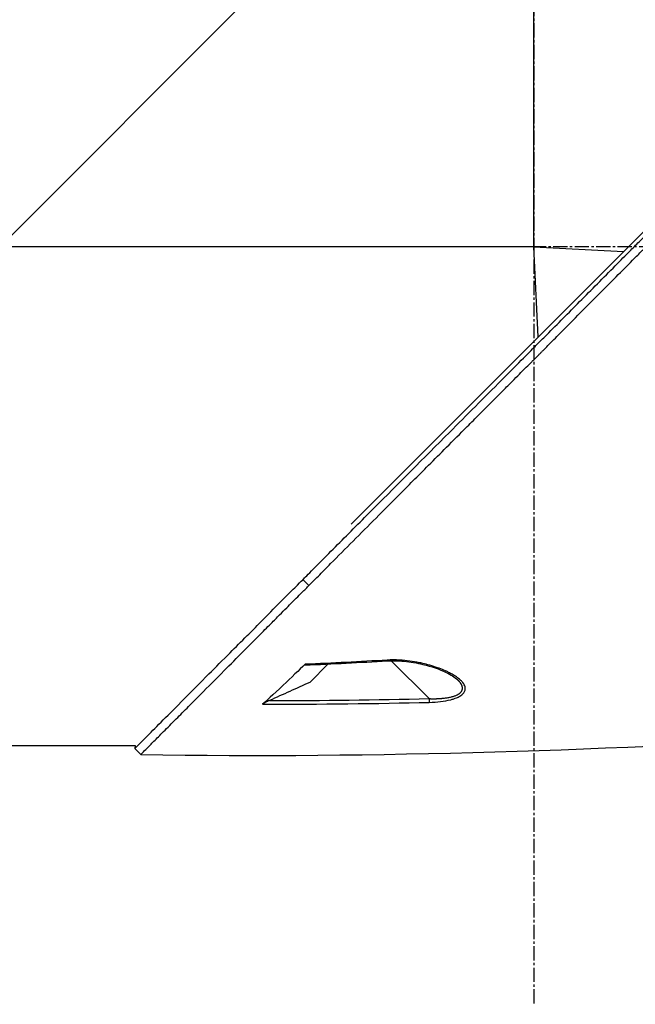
# Model space of a CAD drawing. Header units: millimetres. Extents: x 0 to 4378, y 0 to 2397.
# Tile 7 of 256: x 329 to 402, y 579 to 696. Entities that reach past the tile are written whole.
import ezdxf

# ---------------------------------------------------------------- set-up
doc = ezdxf.new("R2010")
doc.units = ezdxf.units.MM
doc.header["$LTSCALE"] = 0.2
doc.linetypes.add('CENTER2', pattern=[1.125, 0.75, -0.125, 0.125, -0.125])
doc.layers.add('02_Center Line', color=1, linetype='CENTER2')

# ---------------------------------------------------------------- blocks, each defined once
blk = doc.blocks.new('A$Ca70e54de')
for p, q in [((148.4, 232.4), (85.2, 169.2)), ((148.4, 169.2), (148.4, 232.4)), ((126.79, 136.4), (190.23, 199.84)), ((148.4, 169.2), (85.2, 169.2)), ((148.94, 158.55), (148.4, 169.2)), ((148.4, 169.2), (159.05, 168.66)), ((121.78, 129.13), (121.07, 129.83)), ((131.43, 120.31), (131.43, 120.31)), ((131.52, 120.22), (136.01, 115.74)), ((121.88, 117.66), (124.06, 119.84)), ((139.39, 117.98), (139.39, 117.98)), ((137.7, 115.44), (137.7, 115.44)), ((78.7, 110.2), (101.2, 110.2)), ((101.2, 110.2), (101.17, 109.83)), ((101.17, 109.83), (101.88, 109.12))]:
    blk.add_line(p, q)
at = {"extrusion": (0, 0, -1)}
for centre, major_axis, ratio, start_param, end_param in [((131.04, 120.71), (0.029, -0.499), 0.023197, 6.283182, 6.897583), ((135.99, 115.75), (-0.012, 0.5), 0.024099, 1.596047, 2.684658)]:
    blk.add_ellipse(centre, major_axis=major_axis, ratio=ratio, start_param=start_param, end_param=end_param, dxfattribs=at)
for points, knots in [([(121.07, 129.83), (121.12, 129.87), (121.52, 130.28), (122.42, 131.19), (122.76, 131.53), (123.79, 132.56), (124.48, 133.26), (126.59, 135.37), (128.02, 136.81), (132.37, 141.18), (135.37, 144.19), (140.46, 149.29), (142.52, 151.35), (146.63, 155.47), (148.16, 157.01), (148.77, 157.62), (148.87, 157.72), (149.3, 158.16), (149.62, 158.48), (151.24, 160.1), (152.54, 161.41), (155.25, 164.14), (156.65, 165.55), (158.67, 167.58), (159.27, 168.19), (160.08, 169), (160.26, 169.19), (160.64, 169.57), (160.84, 169.76), (161.41, 170.34), (161.82, 170.75), (162.99, 171.92), (163.74, 172.68), (166.28, 175.22), (168.06, 177.01), (170.69, 179.64), (171.56, 180.51), (172.86, 181.82), (173.3, 182.25), (174.66, 183.61), (175.56, 184.52), (177.33, 186.29), (178.18, 187.14), (179.85, 188.81), (180.67, 189.63), (182.27, 191.23), (183.05, 192.01), (186.78, 195.74), (189.63, 198.59), (193.4, 202.34), (194.48, 203.43), (197.35, 206.29), (199.04, 207.97), (202.85, 211.76), (204.72, 213.62), (206.33, 215.23), (206.62, 215.52), (207.05, 215.95), (207.22, 216.11), (207.47, 216.36), (207.56, 216.45), (207.76, 216.65), (207.85, 216.74), (207.97, 216.86), (208, 216.89), (208, 216.89)], [0.000001, 0.000001, 0.000001, 0.000001, 0.020999, 0.020999, 0.03362, 0.03362, 0.058853, 0.058853, 0.10929, 0.10929, 0.210139, 0.210139, 0.277387, 0.277387, 0.343259, 0.343259, 0.357255, 0.357255, 0.400141, 0.400141, 0.572106, 0.572106, 0.758153, 0.758153, 0.839265, 0.839265, 0.865124, 0.865124, 0.885821, 0.885821, 0.936976, 0.936976, 1.031169, 1.031169, 1.255712, 1.255712, 1.367089, 1.367089, 1.423303, 1.423303, 1.543936, 1.543936, 1.662482, 1.662482, 1.779397, 1.779397, 1.892284, 1.892284, 2.327177, 2.327177, 2.51121, 2.51121, 2.83327, 2.83327, 3.318061, 3.318061, 3.439024, 3.439024, 3.529698, 3.529698, 3.597738, 3.597738, 3.699741, 3.699741, 3.801662, 3.801662, 3.801662, 3.801662]), ([(121.78, 129.13), (121.8, 129.15), (122.03, 129.37), (122.2, 129.55), (122.31, 129.66), (122.63, 129.98), (122.85, 130.19), (123.49, 130.84), (123.92, 131.28), (125.23, 132.59), (126.12, 133.48), (128.8, 136.18), (130.64, 138.02), (133.03, 140.42), (133.57, 140.96), (134.72, 142.12), (135.34, 142.74), (136.66, 144.06), (137.37, 144.77), (138.88, 146.29), (139.7, 147.11), (141.01, 148.42), (141.5, 148.92), (142.43, 149.85), (142.87, 150.29), (143.8, 151.22), (144.28, 151.71), (144.96, 152.38), (145.15, 152.58), (145.52, 152.95), (145.7, 153.12), (146.17, 153.59), (146.44, 153.87), (146.94, 154.37), (147.15, 154.58), (147.58, 155.01), (147.79, 155.23), (148.11, 155.55), (148.21, 155.64), (148.46, 155.89), (148.62, 156.05), (148.83, 156.26), (148.88, 156.31), (148.97, 156.41), (149.02, 156.45), (149.1, 156.54), (149.13, 156.57), (149.2, 156.64), (149.25, 156.68), (149.37, 156.81), (149.44, 156.88), (149.62, 157.05), (149.72, 157.16), (149.99, 157.43), (150.15, 157.59), (150.46, 157.91), (150.63, 158.07), (151.28, 158.72), (151.77, 159.22), (153.72, 161.19), (155.19, 162.67), (157.33, 164.82), (158, 165.49), (159.31, 166.81), (159.95, 167.45), (160.76, 168.26), (160.93, 168.44), (161.15, 168.66), (161.2, 168.71), (161.33, 168.84), (161.42, 168.93), (162.17, 169.68), (162.84, 170.36), (164.29, 171.81), (165.04, 172.56), (167.19, 174.72), (168.59, 176.12), (170.59, 178.12), (171.19, 178.73), (172.08, 179.61), (172.36, 179.9), (172.98, 180.52), (173.33, 180.86), (173.93, 181.47), (174.19, 181.73), (174.73, 182.27), (175.02, 182.56), (175.6, 183.14), (175.9, 183.44), (176.42, 183.96), (176.64, 184.19), (177.03, 184.57), (177.18, 184.72), (177.54, 185.09), (177.75, 185.29), (178.17, 185.72), (178.39, 185.93), (178.98, 186.52), (179.36, 186.9), (180.11, 187.66), (180.49, 188.04), (181.22, 188.77), (181.57, 189.12), (182.58, 190.12), (183.23, 190.77), (184.44, 191.98), (185, 192.54), (186.04, 193.59), (186.53, 194.07), (187.43, 194.97), (187.84, 195.39), (188.98, 196.52), (189.7, 197.24), (190.93, 198.47), (191.45, 198.99), (192.73, 200.27), (193.49, 201.03), (194.6, 202.13), (194.97, 202.5), (195.51, 203.04), (195.69, 203.22), (195.95, 203.48), (196.04, 203.57), (196.22, 203.75), (196.31, 203.83), (196.39, 203.92)], [-8.505803, -8.505803, -8.505803, -8.505803, -8.494785, -8.494785, -8.478063, -8.478063, -8.444627, -8.444627, -8.377752, -8.377752, -8.243883, -8.243883, -7.976301, -7.976301, -7.899894, -7.899894, -7.812617, -7.812617, -7.713811, -7.713811, -7.601206, -7.601206, -7.533204, -7.533204, -7.472897, -7.472897, -7.406802, -7.406802, -7.380659, -7.380659, -7.356701, -7.356701, -7.315971, -7.315971, -7.284981, -7.284981, -7.253286, -7.253286, -7.239037, -7.239037, -7.215436, -7.215436, -7.206289, -7.206289, -7.198131, -7.198131, -7.189482, -7.189482, -7.169747, -7.169747, -7.137337, -7.137337, -7.092372, -7.092372, -7.023785, -7.023785, -6.954937, -6.954937, -6.744242, -6.744242, -6.117798, -6.117798, -5.832068, -5.832068, -5.558694, -5.558694, -5.484409, -5.484409, -5.462186, -5.462186, -5.424226, -5.424226, -5.133135, -5.133135, -4.815364, -4.815364, -4.21958, -4.21958, -3.958906, -3.958906, -3.836726, -3.836726, -3.68748, -3.68748, -3.57408, -3.57408, -3.448904, -3.448904, -3.319244, -3.319244, -3.216967, -3.216967, -3.148248, -3.148248, -3.053871, -3.053871, -2.956865, -2.956865, -2.784948, -2.784948, -2.611143, -2.611143, -2.449015, -2.449015, -2.143448, -2.143448, -1.875779, -1.875779, -1.641341, -1.641341, -1.436279, -1.436279, -1.077298, -1.077298, -0.807986, -0.807986, -0.404105, -0.404105, -0.202149, -0.202149, -0.101195, -0.101195, -0.050717, -0.050717, 0, 0, 0, 0]), ([(101.17, 109.83), (101.17, 109.83), (101.21, 109.87), (101.38, 110.04), (101.5, 110.16), (101.77, 110.43), (101.9, 110.56), (102.24, 110.9), (102.46, 111.12), (103.71, 112.38), (105.18, 113.86), (107.9, 116.59), (108.89, 117.59), (110.75, 119.46), (111.59, 120.3), (113.11, 121.83), (113.78, 122.5), (114.99, 123.71), (115.51, 124.24), (116.85, 125.59), (117.67, 126.41), (118.93, 127.68), (119.35, 128.1), (119.99, 128.75), (120.21, 128.96), (120.78, 129.54), (121.05, 129.8), (121.07, 129.83)], [0, 0, 0, 0, 0.390825, 0.390825, 0.781922, 0.781922, 1.04286, 1.04286, 1.390837, 1.390837, 2.785291, 2.785291, 3.480739, 3.480739, 4.002308, 4.002308, 4.393417, 4.393417, 4.686737, 4.686737, 5.128171, 5.128171, 5.349223, 5.349223, 5.459526, 5.459526, 5.641477, 5.641477, 5.641477, 5.641477]), ([(101.88, 109.12), (101.88, 109.12), (101.91, 109.15), (102.12, 109.36), (102.46, 109.71), (103.13, 110.38), (103.28, 110.53), (103.61, 110.86), (103.78, 111.04), (104.17, 111.42), (104.37, 111.63), (105.04, 112.3), (105.54, 112.8), (106.54, 113.8), (107.03, 114.3), (108, 115.28), (108.48, 115.76), (109.84, 117.13), (110.78, 118.07), (112.5, 119.8), (113.26, 120.57), (114.65, 121.96), (115.26, 122.57), (116.34, 123.66), (116.82, 124.14), (117.48, 124.8), (117.66, 124.98), (118, 125.32), (118.16, 125.48), (118.6, 125.93), (118.88, 126.21), (119.59, 126.93), (120.02, 127.36), (120.68, 128.02), (120.9, 128.24), (121.23, 128.57), (121.34, 128.68), (121.52, 128.86), (121.76, 129.1), (121.78, 129.13)], [-1.674607, -1.674607, -1.674607, -1.674607, -1.574796, -1.574796, -1.31765, -1.31765, -1.250405, -1.250405, -1.181884, -1.181884, -1.111813, -1.111813, -0.967968, -0.967968, -0.846322, -0.846322, -0.739809, -0.739809, -0.553416, -0.553416, -0.413606, -0.413606, -0.308754, -0.308754, -0.230175, -0.230175, -0.200698, -0.200698, -0.174921, -0.174921, -0.129811, -0.129811, -0.061984, -0.061984, -0.028133, -0.028133, -0.011208, -0.011208, -0.000001, -0.000001, -0.000001, -0.000001]), ([(136.01, 115.3), (136.99, 115.33), (137.84, 115.43), (138.57, 115.61), (138.69, 115.64), (138.82, 115.68), (138.96, 115.73), (139.07, 115.77), (139.17, 115.8), (139.25, 115.83), (139.4, 115.9), (139.54, 115.96), (139.65, 116.03), (139.74, 116.08), (139.82, 116.13), (139.89, 116.19), (140.01, 116.28), (140.1, 116.39), (140.17, 116.49), (140.24, 116.6), (140.28, 116.72), (140.29, 116.84), (140.3, 116.93), (140.3, 117.02), (140.28, 117.12), (140.24, 117.28), (140.15, 117.45), (140.02, 117.63), (139.94, 117.73), (139.86, 117.82), (139.77, 117.9), (139.67, 118), (139.54, 118.1), (139.39, 118.21), (139.24, 118.33), (139.06, 118.45), (138.85, 118.57), (138.8, 118.6), (138.74, 118.63), (138.66, 118.67), (138.59, 118.71), (138.51, 118.75), (138.42, 118.8), (138.29, 118.87), (138.18, 118.92), (138.09, 118.97), (138.06, 118.98), (138.01, 119), (137.96, 119.03), (137.72, 119.14), (137.46, 119.24), (137.2, 119.33), (136.94, 119.43), (136.65, 119.52), (136.32, 119.62), (136.01, 119.71), (135.72, 119.79), (135.47, 119.85), (135.33, 119.89), (135.23, 119.91), (135.17, 119.92), (135.08, 119.95), (134.97, 119.97), (134.86, 119.99), (134.46, 120.07), (134.08, 120.14), (133.73, 120.19), (133.34, 120.24), (132.94, 120.28), (132.51, 120.3), (132.03, 120.33), (131.54, 120.33), (131.06, 120.3)], [0, 0, 0, 0, 0.125, 0.125, 0.125, 0.142857, 0.142857, 0.142857, 0.160714, 0.160714, 0.160714, 0.1875, 0.1875, 0.1875, 0.210358, 0.210358, 0.210358, 0.25, 0.25, 0.25, 0.28125, 0.28125, 0.28125, 0.3125, 0.3125, 0.3125, 0.375, 0.375, 0.375, 0.410714, 0.410714, 0.410714, 0.446429, 0.446429, 0.446429, 0.5, 0.5, 0.5, 0.518047, 0.518047, 0.518047, 0.535714, 0.535714, 0.535714, 0.559524, 0.559524, 0.559524, 0.571429, 0.571429, 0.571429, 0.642857, 0.642857, 0.642857, 0.696429, 0.696429, 0.696429, 0.75, 0.75, 0.75, 0.775, 0.775, 0.775, 0.8, 0.8, 0.8, 0.85, 0.85, 0.85, 0.925, 0.925, 0.925, 1, 1, 1, 1]), ([(131.07, 120.21), (131.73, 120.25), (132.4, 120.23), (133.82, 120.09), (134.57, 119.96), (136.29, 119.55), (137.24, 119.23), (138.57, 118.58), (139.07, 118.28), (139.39, 117.98)], [0, 0, 0, 0, 0.198757, 0.198757, 0.436557, 0.436557, 0.771327, 0.771327, 1.001134, 1.001134, 1.001134, 1.001134]), ([(121.34, 119.81), (120.63, 119.13), (119.7, 118.24), (117.52, 116.18), (116.7, 115.43), (116.31, 115.08)], [0.000001, 0.000001, 0.000001, 0.000001, 0.4106193, 0.4106193, 0.9148229, 0.9148229, 0.9148229, 0.9148229]), ([(121.34, 119.81), (121.32, 119.79), (121.31, 119.78), (121.3, 119.76), (121.29, 119.75), (121.29, 119.74), (121.29, 119.73), (121.31, 119.72), (121.33, 119.72), (121.34, 119.72)], [0, 0, 0, 0, 0.00724766, 0.00724766, 0.01434887, 0.01434887, 0.02284178, 0.02284178, 0.03220731, 0.03220731, 0.03220731, 0.03220731]), ([(121.88, 117.66), (121.09, 117.31), (120.3, 116.95), (118.72, 116.23), (117.92, 115.88), (117.13, 115.52)], [-0.5215449, -0.5215449, -0.5215449, -0.5215449, -0.2607807, -0.2607807, -0.000001, -0.000001, -0.000001, -0.000001]), ([(117.13, 115.52), (116.96, 115.44), (116.81, 115.37), (116.59, 115.26), (116.51, 115.21), (116.42, 115.16), (116.39, 115.14), (116.34, 115.11), (116.33, 115.1), (116.31, 115.08)], [0, 0, 0, 0, 0.0547661, 0.0547661, 0.0963591, 0.0963591, 0.1151719, 0.1151719, 0.1307191, 0.1307191, 0.1307191, 0.1307191])]:
    blk.add_open_spline(points, degree=3, knots=knots)
for points in [[(131.06, 120.3), (127.82, 120.11), (124.58, 119.94), (121.34, 119.81)], [(121.34, 119.72), (124.59, 119.85), (127.83, 120.02), (131.07, 120.21)], [(117.13, 115.52), (123.42, 115.51), (129.71, 115.59), (136.01, 115.74)], [(116.31, 115.08), (123.18, 115.07), (129.78, 115.15), (136.01, 115.3)], [(101.88, 109.12), (129.83, 108.68), (157.8, 109.65), (185.7, 111.41)], [(101.17, 109.83), (101.17, 109.83), (101.17, 109.83), (101.17, 109.83)]]:
    blk.add_open_spline(points, degree=3)
blk.add_rational_spline([(136.01, 115.74), (136.73, 115.71), (137.45, 115.74), (138.79, 115.94), (139.39, 116.14), (140.03, 116.73), (140.03, 117.11), (139.71, 117.64), (139.57, 117.81), (139.39, 117.98)], [1.00000030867, 1.0000002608, 1.00000021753, 1.0000001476, 1.00000012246, 1.0000001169, 1.00000013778, 1.00000018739, 1.0000002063, 1.00000022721], degree=3, knots=[0, 0, 0, 0, 0.125, 0.125, 0.25, 0.25, 0.375, 0.375, 0.4355812, 0.4355812, 0.4355812, 0.4355812])
at = {"layer": '02_Center Line', "ltscale": 11.288275}
for p, q in [((148.4, 828.08), (148.4, 79.57)), ((226.06, 169.2), (-95.37, 169.2))]:
    blk.add_line(p, q, dxfattribs=at)

msp = doc.modelspace()

# ---------------------------------------------------------------- block references
msp.add_blockref('A$Ca70e54de', (241.743, 499.915))

doc.saveas('drawing.dxf')
